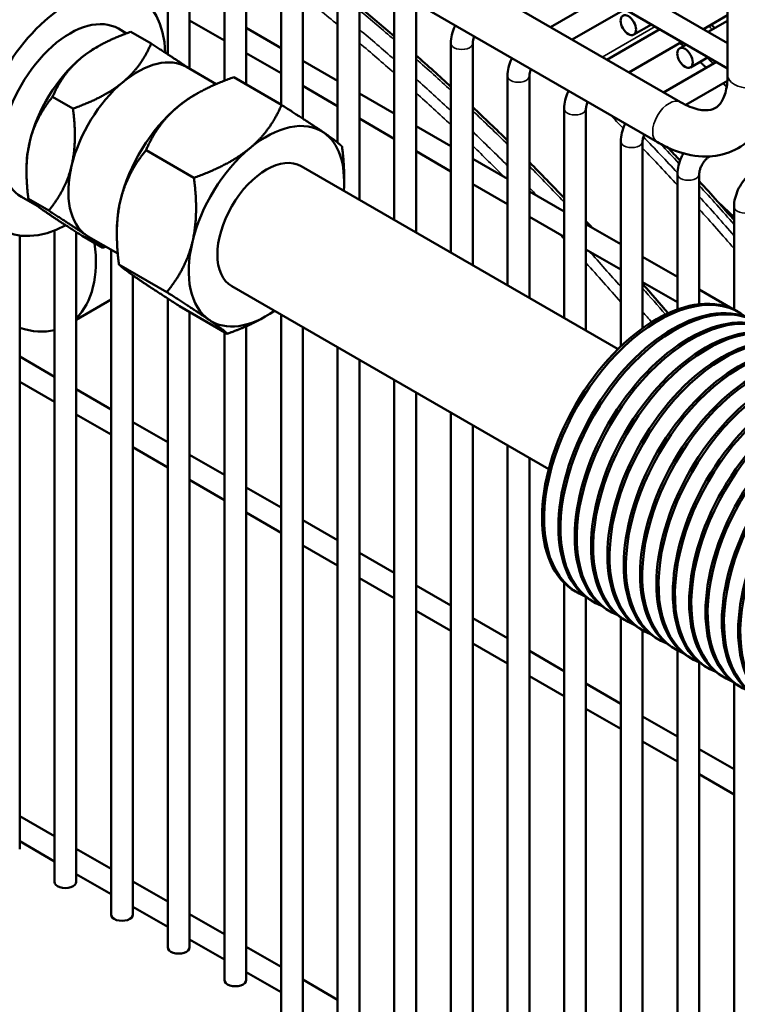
# Model space of a CAD drawing. Header units: inches. Extents: x 1 to 237, y 4 to 150.
# Tile 217 of 237: x 207.89 to 211.77, y 76.65 to 81.97. Entities that reach past the tile are written whole.
import ezdxf

# ---------------------------------------------------------------- set-up
doc = ezdxf.new("R2010")
doc.units = ezdxf.units.IN
doc.header["$LTSCALE"] = 7
doc.header["$MEASUREMENT"] = 0
doc.layers.add('Visible (ANSI)', color=7, linetype='Continuous', lineweight=50)
doc.layers.add('Visible Narrow (ANSI)', color=7, linetype='Continuous', lineweight=35)

msp = doc.modelspace()

# ---------------------------------------------------------------- linework, layer by layer
at = {"layer": 'Visible (ANSI)'}
for p, q in [((211.7181, 84.0909), (211.7181, 81.6721)), ((209.5183, 83.1147), (211.7181, 81.8446)), ((209.4002, 83.0465), (211.7181, 81.7082)), ((211.4637, 81.5252), (209.1144, 82.8815)), ((211.3387, 81.3086), (208.8644, 82.7372)), ((208.8086, 82.7049), (208.8086, 81.7065)), ((208.6905, 82.6368), (208.6905, 81.7841)), ((208.9967, 82.5513), (208.9967, 81.6413)), ((209.1149, 82.5513), (209.1149, 81.621)), ((209.303, 82.3745), (209.303, 81.5124)), ((209.4211, 82.3745), (209.4211, 81.4363)), ((209.6092, 82.1977), (209.6092, 81.3064)), ((209.7273, 82.1977), (209.7273, 80.9972)), ((211.0454, 82.0966), (210.7596, 81.9316)), ((209.9154, 82.0209), (209.9154, 80.8885)), ((210.0335, 82.0209), (210.0335, 80.8204)), ((211.1635, 82.0284), (210.8777, 81.8634)), ((211.7181, 81.995), (211.5878, 81.9198)), ((208.8086, 81.9668), (208.9967, 81.8582)), ((211.211, 81.8904), (211.3067, 81.9457)), ((211.6129, 81.9053), (211.7181, 81.966)), ((208.4241, 81.9228), (208.4679, 81.8975)), ((208.4905, 81.9057), (208.6008, 81.842)), ((209.1149, 81.9264), (209.303, 81.8178)), ((211.3516, 81.9198), (211.0658, 81.7548)), ((208.3016, 81.82), (208.3105, 81.8252)), ((210.2217, 81.8441), (210.2217, 80.7117)), ((210.3398, 81.8441), (210.3398, 80.6436)), ((211.4697, 81.8516), (211.184, 81.6866)), ((211.4581, 81.8159), (211.4948, 81.8371)), ((209.1149, 81.79), (209.303, 81.6814)), ((211.5172, 81.7136), (211.6129, 81.7689)), ((208.7928, 81.7157), (208.9528, 81.6233)), ((209.4211, 81.7496), (209.6092, 81.641)), ((211.6578, 81.743), (211.3721, 81.578)), ((210.5279, 81.6673), (210.5279, 80.5349)), ((210.646, 81.6673), (210.646, 80.4668)), ((209.3062, 81.5106), (209.0472, 81.6601)), ((209.4211, 81.6132), (209.6092, 81.5046)), ((211.717, 81.6408), (211.4913, 81.5105)), ((208.0678, 81.5545), (208.1782, 81.4908)), ((208.8354, 81.5641), (208.8454, 81.5698)), ((209.7273, 81.5728), (209.9154, 81.4642)), ((210.8341, 81.4905), (210.8341, 80.3581)), ((210.9522, 81.4905), (210.9522, 80.29)), ((209.7273, 81.4364), (209.9154, 81.3278)), ((210.0335, 81.396), (210.2217, 81.2874)), ((211.1403, 81.3137), (211.1403, 80.2043)), ((211.2585, 81.3137), (211.2585, 80.3029)), ((208.8324, 81.117), (208.5735, 81.2665)), ((210.0335, 81.2596), (210.2217, 81.151)), ((210.3398, 81.2192), (210.5279, 81.1106)), ((211.622, 81.2324), (211.6187, 81.2304)), ((207.9268, 81.1709), (207.9268, 81.1496)), ((211.1255, 80.1899), (209.4118, 81.1793)), ((211.4466, 81.1369), (211.4466, 80.4047)), ((211.5647, 81.1369), (211.5647, 80.4331)), ((209.6444, 81.097), (209.6444, 81.1209)), ((210.3398, 81.0828), (210.5279, 80.9742)), ((210.646, 81.0424), (210.8341, 80.9338)), ((207.8991, 81.0135), (207.9846, 80.9641)), ((207.9369, 81.0027), (208.0472, 80.939)), ((211.6659, 80.9861), (211.7528, 80.903)), ((211.7528, 80.9601), (211.7528, 80.4043)), ((210.646, 80.906), (210.8341, 80.7974)), ((210.9522, 80.8656), (211.1403, 80.757)), ((208.0781, 80.8317), (208.0781, 77.31)), ((208.1962, 80.8228), (208.1962, 77.31)), ((208.4154, 80.8366), (208.4154, 80.8127)), ((207.89, 80.8045), (207.89, 77.4868)), ((208.2286, 80.802), (208.3389, 80.7383)), ((208.2628, 80.7977), (208.4204, 80.7067)), ((208.3843, 80.7275), (208.3843, 77.1332)), ((210.9522, 80.7292), (211.1403, 80.6206)), ((211.2585, 80.6888), (211.4466, 80.5802)), ((208.6856, 80.4985), (208.4267, 80.648)), ((208.5024, 80.5889), (208.5024, 77.1332)), ((211.2585, 80.5524), (211.4466, 80.4438)), ((210.7505, 79.5404), (209.0368, 80.5298)), ((211.5647, 80.512), (211.7448, 80.408)), ((208.1962, 80.3492), (208.3843, 80.4578)), ((208.6905, 80.4636), (208.6905, 76.9564)), ((209.0126, 80.2735), (208.7536, 80.423)), ((208.8086, 80.3913), (208.8086, 76.9564)), ((209.2243, 80.3695), (209.2143, 80.3638)), ((209.303, 80.3761), (209.303, 73.4741)), ((208.9967, 80.2827), (208.9967, 76.7796)), ((209.1149, 80.3138), (209.1149, 76.7796)), ((209.4211, 80.3079), (209.4211, 73.221)), ((209.6092, 80.1993), (209.6092, 72.8138)), ((207.89, 80.1496), (208.0781, 80.041)), ((209.7273, 80.1311), (209.7273, 72.5576)), ((207.89, 80.0132), (208.0781, 79.9046)), ((209.9154, 80.0225), (209.9154, 72.1597)), ((208.1962, 79.9728), (208.3843, 79.8642)), ((210.0335, 79.9543), (210.0335, 71.9077)), ((208.1962, 79.8364), (208.3843, 79.7278)), ((210.2217, 79.8457), (210.2217, 71.5051)), ((208.5024, 79.796), (208.6905, 79.6874)), ((210.3398, 79.7775), (210.3398, 71.2765)), ((208.5024, 79.6596), (208.6905, 79.551)), ((210.5279, 79.6689), (210.5279, 71.3851)), ((208.8086, 79.6192), (208.9967, 79.5106)), ((210.646, 79.6007), (210.646, 71.4533)), ((208.8086, 79.4828), (208.9967, 79.3742)), ((209.1149, 79.4424), (209.303, 79.3338)), ((209.1149, 79.306), (209.303, 79.1974)), ((209.4211, 79.2656), (209.6092, 79.157)), ((209.4211, 79.1292), (209.6092, 79.0206)), ((209.7273, 79.0888), (209.9154, 78.9802)), ((209.7273, 78.9524), (209.9154, 78.8438)), ((210.0335, 78.912), (210.2217, 78.8034)), ((210.8341, 78.9266), (210.8341, 71.5619)), ((210.9071, 78.8726), (210.8958, 78.8792)), ((210.9522, 78.8495), (210.9522, 71.6301)), ((210.9955, 78.8216), (210.9842, 78.8281)), ((210.0335, 78.7756), (210.2217, 78.667)), ((210.3398, 78.7352), (210.5279, 78.6266)), ((211.0839, 78.7706), (211.0726, 78.7771)), ((211.1403, 78.7391), (211.1403, 71.7387)), ((211.1723, 78.7195), (211.1609, 78.7261)), ((211.2607, 78.6685), (211.2493, 78.675)), ((211.2585, 78.6698), (211.2585, 71.8069)), ((210.3398, 78.5988), (210.5279, 78.4902)), ((211.349, 78.6175), (211.3377, 78.624)), ((210.646, 78.5584), (210.8341, 78.4498)), ((211.4374, 78.5664), (211.4261, 78.573)), ((211.4466, 78.5614), (211.4466, 71.9155)), ((211.5258, 78.5154), (211.5145, 78.5219)), ((211.5647, 78.4967), (211.5647, 71.9837)), ((211.6142, 78.4644), (211.6029, 78.4709)), ((210.646, 78.422), (210.8341, 78.3134)), ((211.7026, 78.4134), (211.6913, 78.4199)), ((210.9522, 78.3816), (211.1403, 78.273)), ((211.7528, 78.3864), (211.7528, 72.0923)), ((210.9522, 78.2452), (211.1403, 78.1366)), ((211.2585, 78.2048), (211.4466, 78.0962)), ((211.2585, 78.0684), (211.4466, 77.9598)), ((211.5647, 78.028), (211.7528, 77.9194)), ((211.5647, 77.8916), (211.7528, 77.783)), ((207.89, 77.6655), (208.0781, 77.5569)), ((207.89, 77.5292), (208.0781, 77.4205)), ((208.1962, 77.4887), (208.3843, 77.3801)), ((208.1962, 77.3524), (208.3843, 77.2437)), ((208.5024, 77.3119), (208.6905, 77.2033)), ((208.5024, 77.1756), (208.6905, 77.0669)), ((208.8086, 77.1351), (208.9967, 77.0265)), ((208.8086, 76.9987), (208.9967, 76.8901)), ((209.1149, 76.9583), (209.303, 76.8497)), ((209.1149, 76.8219), (209.303, 76.7133)), ((209.4211, 76.7815), (209.6092, 76.6729))]:
    msp.add_line(p, q, dxfattribs=at)
for centre, major_axis, ratio, start_param, end_param in [((207.9706, 81.5784), (0.365, 0.6322), 0.57735, 0, 3.141593), ((208.1616, 81.4681), (0.365, 0.6322), 0.57735, 5.542975, 10.166659), ((208.1616, 81.4681), (0.2625, 0.4547), 0.57735, 0, 3.141593), ((208.3016, 81.3873), (0.265, 0.459), 0.57735, 0.785398, 1.001499), ((208.5278, 81.2567), (0.265, 0.459), 0.57735, 0, 1.001499), ((208.3016, 81.3873), (-0.265, -0.459), 0.57735, 4.143091, 5.190289), ((208.5278, 81.2567), (-0.265, -0.459), 0.57735, 4.143091, 5.190289), ((208.8354, 81.0791), (0.297, 0.5144), 0.57735, 0.785398, 1.001499), ((208.8354, 81.0791), (-0.297, -0.5144), 0.57735, 4.143091, 5.190289), ((209.2243, 80.8545), (0.297, 0.5144), 0.57735, 6.237486, 7.284684), ((209.2243, 80.8545), (0.297, 0.5144), 0.57735, 5.395634, 6.237486), ((208.3016, 81.3873), (-0.265, -0.459), 0.57735, 5.190289, 5.497787), ((209.2243, 80.8545), (-0.297, -0.5144), 0.57735, 4.143091, 5.190289), ((209.2243, 80.8545), (-0.1875, -0.3248), 0.57735, 3.141593, 6.283185), ((208.5278, 81.2567), (-0.265, -0.459), 0.57735, 5.190289, 6.237486), ((208.8354, 81.0791), (-0.297, -0.5144), 0.57735, 5.190289, 5.497787), ((207.7714, 80.9699), (0.375, -0.6495), 0.57735, 0.143642, 0.942813), ((208.5278, 81.2567), (-0.265, -0.459), 0.57735, 6.237486, 6.283185), ((209.2243, 80.8545), (-0.297, -0.5144), 0.57735, 5.190289, 6.237486), ((208.0167, 81.1116), (0.375, -0.6495), 0.57735, 0.372115, 0.378273), ((211.3333, 79.6369), (-0.4375, -0.7578), 0.57735, 3.141593, 6.283185), ((211.3446, 79.6304), (0.4375, 0.7578), 0.57735, 6.194986, 9.512978), ((211.4217, 79.5859), (-0.4375, -0.7578), 0.57735, 3.141593, 6.283185), ((209.2243, 80.8545), (-0.297, -0.5144), 0.57735, 6.237486, 7.170736), ((211.433, 79.5794), (0.4375, 0.7578), 0.57735, 6.194986, 9.512978), ((211.5101, 79.5349), (-0.4375, -0.7578), 0.57735, 3.141593, 6.283185), ((211.5214, 79.5283), (0.4375, 0.7578), 0.57735, 6.194986, 9.512978), ((211.5984, 79.4838), (-0.4375, -0.7578), 0.57735, 3.141593, 6.283185), ((211.6098, 79.4773), (0.4375, 0.7578), 0.57735, 6.194986, 9.512978), ((211.6868, 79.4328), (-0.4375, -0.7578), 0.57735, 3.141593, 6.283185), ((207.7714, 80.9699), (0.375, -0.6495), 0.57735, 5.723312, 6.114474), ((211.6982, 79.4263), (0.4375, 0.7578), 0.57735, 6.194986, 9.512978), ((211.7752, 79.3818), (-0.4375, -0.7578), 0.57735, 3.141593, 6.283185), ((211.7865, 79.3752), (0.4375, 0.7578), 0.57735, 6.194986, 9.512978), ((211.8636, 79.3308), (-0.4375, -0.7578), 0.57735, 3.141593, 6.283185), ((211.8749, 79.3242), (0.4375, 0.7578), 0.57735, 6.194986, 9.512978), ((211.952, 79.2797), (-0.4375, -0.7578), 0.57735, 3.141593, 6.283185), ((211.9633, 79.2732), (0.4375, 0.7578), 0.57735, 6.194986, 9.512978), ((212.0404, 79.2287), (-0.4375, -0.7578), 0.57735, 3.141593, 6.283185), ((212.0517, 79.2222), (0.4375, 0.7578), 0.57735, 6.194986, 9.512978), ((212.1288, 79.1777), (-0.4375, -0.7578), 0.57735, 3.141593, 6.283185), ((212.1401, 79.1711), (0.4375, 0.7578), 0.57735, 6.194986, 9.512978), ((212.2172, 79.1266), (-0.4375, -0.7578), 0.57735, 3.141593, 6.283185), ((212.2285, 79.1201), (0.4375, 0.7578), 0.57735, 6.194986, 9.512978), ((212.3056, 79.0756), (-0.4375, -0.7578), 0.57735, 3.141593, 6.283185), ((212.3169, 79.0691), (0.4375, 0.7578), 0.57735, 6.194986, 9.512978), ((212.3939, 79.0246), (-0.4375, -0.7578), 0.57735, 3.141593, 6.283185), ((212.4053, 79.018), (0.4375, 0.7578), 0.57735, 6.194986, 9.512978), ((208.1371, 77.31), (-0.0591, 0), 0.57735, 0, 3.141593), ((208.4433, 77.1332), (-0.0591, 0), 0.57735, 0, 3.141593), ((208.7496, 76.9564), (-0.0591, 0), 0.57735, 0, 3.141593), ((209.0558, 76.7796), (-0.0591, 0), 0.57735, 0, 3.141593), ((207.0359, 76.2632), (0.7929, 0.37), 0.757042, 3.050046, 6.374732)]:
    msp.add_ellipse(centre, major_axis=major_axis, ratio=ratio, start_param=start_param, end_param=end_param, dxfattribs=at)
for centre in [(211.1814, 81.9416), (211.4877, 81.7648)]:
    msp.add_ellipse(centre, major_axis=(-0.0295, 0.0511), ratio=0.57735, dxfattribs=at)
for points in [[(209.9154, 81.8814), (209.8529, 81.9352), (209.7902, 81.9881), (209.7273, 82.04)], [(211.6302, 81.9443), (211.6364, 81.9382), (211.6426, 81.9321), (211.6487, 81.926)], [(210.2217, 81.6089), (210.1592, 81.6663), (210.0965, 81.7228), (210.0335, 81.7784)], [(210.5279, 81.3179), (210.4655, 81.3791), (210.4028, 81.4395), (210.3398, 81.4989)], [(211.4606, 81.21), (211.4388, 81.2333), (211.4169, 81.2564), (211.395, 81.2795)], [(210.8341, 81.0077), (210.7718, 81.0728), (210.7091, 81.1372), (210.646, 81.2006)], [(211.6634, 80.989), (211.6306, 81.0254), (211.5977, 81.0617), (211.5647, 81.0977)], [(211.6634, 80.989), (211.6642, 80.988), (211.6651, 80.9871), (211.6659, 80.9861)], [(211.6659, 80.9861), (211.6669, 80.985), (211.668, 80.9838), (211.669, 80.9826)], [(210.9863, 80.8459), (210.975, 80.8582), (210.9636, 80.8704), (210.9522, 80.8826)], [(211.3962, 80.384), (211.3506, 80.4377), (211.3046, 80.4909), (211.2585, 80.5437)]]:
    msp.add_open_spline(points, degree=3, dxfattribs=at)
for points, knots in [([(210.2454, 81.9398), (210.2446, 81.9381), (210.2438, 81.9364), (210.2364, 81.9203), (210.2311, 81.9054), (210.2237, 81.875), (210.2217, 81.8596), (210.2217, 81.8441)], [0.9055652, 0.9055652, 0.9055652, 0.9055652, 0.9424778, 0.9424778, 1.2566371, 1.2566371, 1.5707963, 1.5707963, 1.5707963, 1.5707963]), ([(210.3482, 81.8805), (210.3465, 81.8765), (210.3451, 81.8726), (210.3422, 81.8631), (210.3411, 81.8577), (210.34, 81.8497), (210.3398, 81.8467), (210.3398, 81.8441)], [7.2892352, 7.2892352, 7.2892352, 7.2892352, 7.4480639, 7.4480639, 7.6857278, 7.6857278, 7.8539816, 7.8539816, 7.8539816, 7.8539816]), ([(210.5517, 81.763), (210.5509, 81.7613), (210.5501, 81.7596), (210.5426, 81.7435), (210.5373, 81.7286), (210.53, 81.6982), (210.5279, 81.6828), (210.5279, 81.6673)], [0.9055652, 0.9055652, 0.9055652, 0.9055652, 0.9424778, 0.9424778, 1.2566371, 1.2566371, 1.5707963, 1.5707963, 1.5707963, 1.5707963]), ([(210.6544, 81.7037), (210.6528, 81.6997), (210.6514, 81.6958), (210.6485, 81.6863), (210.6473, 81.6809), (210.6462, 81.6729), (210.646, 81.6698), (210.646, 81.6673)], [1.0060499, 1.0060499, 1.0060499, 1.0060499, 1.1648786, 1.1648786, 1.4025425, 1.4025425, 1.5707963, 1.5707963, 1.5707963, 1.5707963]), ([(211.9681, 81.6721), (211.9681, 81.6073), (211.9594, 81.5448), (211.9206, 81.4293), (211.89, 81.3759), (211.8129, 81.2979), (211.7703, 81.2703), (211.6786, 81.2367), (211.6301, 81.23), (211.5259, 81.2344), (211.4702, 81.2481), (211.39, 81.2811), (211.3641, 81.294), (211.3387, 81.3086)], [1.570796, 1.570796, 1.570796, 1.570796, 1.884956, 1.884956, 2.199115, 2.199115, 2.456255, 2.456255, 2.707204, 2.707204, 2.999159, 2.999159, 3.141593, 3.141593, 3.141593, 3.141593]), ([(211.7181, 81.6721), (211.7181, 81.6346), (211.7134, 81.602), (211.6982, 81.5495), (211.6877, 81.5301), (211.6652, 81.5021), (211.6536, 81.4939), (211.6239, 81.4827), (211.6048, 81.4798), (211.5541, 81.4859), (211.5234, 81.4948), (211.4812, 81.5154), (211.4725, 81.52), (211.4637, 81.5252)], [1.570796, 1.570796, 1.570796, 1.570796, 1.850268, 1.850268, 2.135839, 2.135839, 2.449999, 2.449999, 2.764158, 2.764158, 3.06526, 3.06526, 3.141593, 3.141593, 3.141593, 3.141593]), ([(210.8579, 81.5862), (210.8571, 81.5845), (210.8563, 81.5828), (210.8488, 81.5667), (210.8435, 81.5518), (210.8362, 81.5214), (210.8341, 81.506), (210.8341, 81.4905)], [0.9055652, 0.9055652, 0.9055652, 0.9055652, 0.9424778, 0.9424778, 1.2566371, 1.2566371, 1.5707963, 1.5707963, 1.5707963, 1.5707963]), ([(210.9606, 81.5269), (210.959, 81.5229), (210.9576, 81.519), (210.9547, 81.5095), (210.9535, 81.5041), (210.9524, 81.4961), (210.9522, 81.493), (210.9522, 81.4905)], [7.2892352, 7.2892352, 7.2892352, 7.2892352, 7.4480639, 7.4480639, 7.6857278, 7.6857278, 7.8539816, 7.8539816, 7.8539816, 7.8539816]), ([(211.1641, 81.4094), (211.1633, 81.4077), (211.1625, 81.406), (211.1551, 81.3899), (211.1498, 81.375), (211.1424, 81.3446), (211.1403, 81.3292), (211.1403, 81.3137)], [0.9055652, 0.9055652, 0.9055652, 0.9055652, 0.9424778, 0.9424778, 1.2566371, 1.2566371, 1.5707963, 1.5707963, 1.5707963, 1.5707963]), ([(211.2669, 81.3501), (211.2652, 81.3461), (211.2638, 81.3422), (211.2609, 81.3327), (211.2597, 81.3273), (211.2586, 81.3193), (211.2585, 81.3162), (211.2585, 81.3137)], [7.2892352, 7.2892352, 7.2892352, 7.2892352, 7.4480639, 7.4480639, 7.6857278, 7.6857278, 7.8539816, 7.8539816, 7.8539816, 7.8539816]), ([(211.4789, 81.2487), (211.4749, 81.2418), (211.4713, 81.2347), (211.4613, 81.2131), (211.456, 81.1982), (211.4486, 81.1678), (211.4466, 81.1524), (211.4466, 81.1369)], [0.7859324, 0.7859324, 0.7859324, 0.7859324, 0.9424778, 0.9424778, 1.2566371, 1.2566371, 1.5707963, 1.5707963, 1.5707963, 1.5707963]), ([(211.6187, 81.2304), (211.616, 81.2289), (211.6128, 81.2267), (211.6058, 81.221), (211.6019, 81.2173), (211.5941, 81.2086), (211.5901, 81.2035), (211.5825, 81.1922), (211.579, 81.1861), (211.5731, 81.1738), (211.5707, 81.1675), (211.5671, 81.1559), (211.566, 81.1505), (211.5649, 81.1425), (211.5647, 81.1394), (211.5647, 81.1369)], [6.283185, 6.283185, 6.283185, 6.283185, 6.489909, 6.489909, 6.71337, 6.71337, 6.952425, 6.952425, 7.200399, 7.200399, 7.448064, 7.448064, 7.685728, 7.685728, 7.853982, 7.853982, 7.853982, 7.853982]), ([(211.8658, 81.1559), (211.8525, 81.1482), (211.8401, 81.1387), (211.8175, 81.1171), (211.8072, 81.1051), (211.7889, 81.0791), (211.7808, 81.0652), (211.7675, 81.0363), (211.7622, 81.0214), (211.7549, 80.991), (211.7528, 80.9756), (211.7528, 80.9601)], [0, 0, 0, 0, 0.314159, 0.314159, 0.628319, 0.628319, 0.942478, 0.942478, 1.256637, 1.256637, 1.570796, 1.570796, 1.570796, 1.570796]), ([(211.7528, 80.8885), (211.7285, 80.916), (211.7042, 80.9434), (211.6762, 80.9747), (211.6726, 80.9787), (211.669, 80.9826)], [5.83384157, 5.83384157, 5.83384157, 5.83384157, 5.84596012, 5.84596012, 5.84773595, 5.84773595, 5.84773595, 5.84773595])]:
    msp.add_open_spline(points, degree=3, knots=knots, dxfattribs=at)
for points, weights in [([(208.4905, 81.9057), (208.3193, 81.8451), (208.2212, 81.7636)], [1.2428904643, 1.33902837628, 1.33902837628]), ([(208.6008, 81.842), (208.5456, 81.7144), (208.4475, 81.6329)], [1.2428904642, 1.33902837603, 1.33902837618]), ([(208.7988, 81.7122), (208.7316, 81.7582), (208.6008, 81.842)], [1.33885358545, 1.33492910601, 1.2428904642]), ([(211.479, 81.828), (211.4694, 81.837), (211.4599, 81.846)], [1.0013068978, 1.0013220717, 1.00133498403]), ([(208.2212, 81.7636), (208.1231, 81.6821), (208.0678, 81.5545)], [1.33902837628, 1.33902837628, 1.2428904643]), ([(211.603, 81.7114), (211.5859, 81.7274), (211.5688, 81.7434)], [1.00101509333, 1.0010683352, 1.00111437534]), ([(208.4475, 81.6329), (208.3494, 81.5515), (208.1782, 81.4908)], [1.33902837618, 1.33902837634, 1.2428904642]), ([(209.0472, 81.6601), (208.8553, 81.5921), (208.7454, 81.5008)], [1.38868741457, 1.4961027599, 1.4961027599]), ([(211.7133, 81.6089), (211.7034, 81.6181), (211.6935, 81.6272)], [1.00060008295, 1.00064382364, 1.00068519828]), ([(208.0678, 81.5545), (207.9748, 81.4401), (207.9444, 81.3121)], [1.2428904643, 1.33902837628, 1.33902837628]), ([(209.3062, 81.5106), (209.2442, 81.3676), (209.1343, 81.2763)], [1.38868741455, 1.49610275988, 1.49610275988]), ([(209.5346, 81.3606), (209.4587, 81.4128), (209.3062, 81.5106)], [1.49610275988, 1.49610275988, 1.38868741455]), ([(208.1782, 81.4908), (208.201, 81.3095), (208.1706, 81.1814)], [1.2428904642, 1.33902837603, 1.33902837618]), ([(208.7454, 81.5008), (208.6354, 81.4095), (208.5735, 81.2665)], [1.4961027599, 1.4961027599, 1.38868741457]), ([(209.6331, 81.2856), (209.6105, 81.3084), (209.5346, 81.3606)], [1.38868741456, 1.4961027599, 1.4961027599]), ([(207.9444, 81.3121), (207.914, 81.184), (207.9369, 81.0027)], [1.33902837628, 1.33902837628, 1.2428904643]), ([(208.5735, 81.2665), (208.4692, 81.1383), (208.4351, 80.9947)], [1.38868741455, 1.49610275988, 1.49610275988]), ([(209.1343, 81.2763), (209.0243, 81.1849), (208.8324, 81.117)], [1.4961027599, 1.4961027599, 1.38868741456]), ([(209.6444, 81.1209), (209.6444, 81.1962), (209.6331, 81.2856)], [1.46017179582, 1.43397758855, 1.38868741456]), ([(208.1706, 81.1814), (208.1403, 81.0534), (208.0472, 80.939)], [1.33902837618, 1.33902837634, 1.2428904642]), ([(208.8324, 81.117), (208.8581, 80.9137), (208.824, 80.7702)], [1.38868741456, 1.4961027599, 1.4961027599]), ([(207.9369, 81.0027), (207.957, 80.9823), (208.0247, 80.9358)], [1.2428904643, 1.33902837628, 1.33902837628]), ([(208.4351, 80.9947), (208.401, 80.8512), (208.4267, 80.648)], [1.49610275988, 1.49610275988, 1.38868741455]), ([(208.0247, 80.9358), (208.0924, 80.8892), (208.2286, 80.802)], [1.33902837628, 1.33902837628, 1.2428904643]), ([(208.0472, 80.939), (208.1833, 80.8517), (208.251, 80.8051)], [1.2428904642, 1.33902837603, 1.33902837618]), ([(208.251, 80.8051), (208.3187, 80.7586), (208.3389, 80.7383)], [1.33902837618, 1.33902837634, 1.2428904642]), ([(208.824, 80.7702), (208.79, 80.6267), (208.6856, 80.4985)], [1.4961027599, 1.4961027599, 1.38868741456]), ([(208.3389, 80.7383), (208.3473, 80.7412), (208.3554, 80.7442)], [1.2428904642, 1.24727063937, 1.25145124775]), ([(208.4267, 80.648), (208.4493, 80.6252), (208.5252, 80.573)], [1.38868741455, 1.49610275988, 1.49610275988]), ([(208.5252, 80.573), (208.601, 80.5208), (208.7536, 80.423)], [1.49610275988, 1.49610275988, 1.38868741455]), ([(208.6856, 80.4985), (208.8382, 80.4007), (208.9141, 80.3485)], [1.38868741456, 1.4961027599, 1.4961027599]), ([(208.9141, 80.3485), (208.9899, 80.2963), (209.0126, 80.2735)], [1.4961027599, 1.4961027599, 1.38868741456]), ([(209.0126, 80.2735), (209.1302, 80.3152), (209.2143, 80.3638)], [1.38868741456, 1.45261826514, 1.4784991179])]:
    msp.add_rational_spline(points, weights, degree=2, dxfattribs=at)
at = {"layer": 'Visible Narrow (ANSI)'}
msp.add_line((211.0405, 81.7695), (211.3262, 81.9344), dxfattribs=at)
for centre, major_axis, start_param, end_param in [((208.203, 75.2471), (4.7047, -8.1488), 2.143237, 2.172078), ((208.3042, 75.3055), (4.7244, -8.1829), 2.112643, 2.141555), ((209.4001, 75.9382), (4.7244, -8.1829), 2.015082, 2.01803), ((208.2308, 75.2631), (-4.7244, 8.1829), 5.242899, 5.271889), ((208.203, 75.2471), (4.7047, -8.1488), 2.095888, 2.125038), ((210.2807, 81.8441), (-0.0591, 0), 0, 3.141593), ((208.3042, 75.3055), (4.7244, -8.1829), 2.065117, 2.094385), ((209.3003, 75.8806), (4.7111, -8.1599), 1.99734, 2.002577), ((210.5869, 81.6673), (-0.0591, 0), 0, 3.141593), ((211.8431, 81.6721), (0.125, 0), 3.141593, 6.283185), ((208.2308, 75.2631), (-4.7244, 8.1829), 5.195221, 5.224586), ((208.203, 75.2471), (4.7047, -8.1488), 2.047934, 2.077471), ((211.4012, 81.4169), (-0.0625, -0.1083), 3.141593, 6.283185), ((208.3042, 75.3055), (4.7244, -8.1829), 2.016904, 2.046611), ((210.8932, 81.4905), (-0.0591, 0), 0, 3.141593), ((208.7714, 75.5752), (4.7111, -8.1599), 1.990552, 2.001977), ((208.2308, 75.2631), (-4.7244, 8.1829), 5.146822, 5.176647), ((208.203, 75.2471), (4.7047, -8.1488), 2.001984, 2.029247), ((211.1994, 81.3137), (-0.0591, 0), 0, 3.141593), ((208.7977, 75.5904), (-4.7244, 8.1829), 5.090111, 5.119946), ((208.8332, 75.6109), (4.7244, -8.1829), 1.952932, 1.969263), ((208.7714, 75.5752), (4.7111, -8.1599), 1.943013, 1.973642), ((211.5891, 81.2816), (0.0295, -0.0511), 0, 0.09711), ((208.3042, 75.3055), (4.7244, -8.1829), 1.967856, 1.998094), ((211.5056, 81.1369), (-0.0591, 0), 0, 3.141593), ((208.2308, 75.2631), (-4.7244, 8.1829), 5.120985, 5.12793), ((208.8332, 75.6109), (4.7244, -8.1829), 1.903951, 1.935024), ((208.7977, 75.5904), (-4.7244, 8.1829), 5.039636, 5.070795), ((208.7714, 75.5752), (4.7111, -8.1599), 1.89224, 1.923573), ((211.8119, 80.9601), (-0.0591, 0), 0, 3.141593), ((208.203, 75.2471), (4.7047, -8.1488), 1.949635, 1.95391), ((208.2308, 75.2631), (-4.7244, 8.1829), 5.047226, 5.075535), ((208.203, 75.2471), (4.7047, -8.1488), 1.89895, 1.930225), ((208.3042, 75.3055), (4.7244, -8.1829), 1.877575, 1.898187), ((208.2308, 75.2631), (-4.7244, 8.1829), 5.019314, 5.027493), ((208.203, 75.2471), (4.7047, -8.1488), 1.878637, 1.879068)]:
    msp.add_ellipse(centre, major_axis=major_axis, ratio=0.57735, start_param=start_param, end_param=end_param, dxfattribs=at)
msp.add_open_spline([(206.582, 82.6535), (206.5553, 82.5975), (206.5292, 82.4621), (206.5555, 82.2355), (206.6188, 82.0415), (206.6791, 81.9105), (206.7186, 81.8368), (206.7426, 81.7962), (206.7622, 81.7709), (206.778, 81.7601), (206.7995, 81.7627), (206.8398, 81.7751), (206.9248, 81.8082), (207.0354, 81.8548), (207.1585, 81.9102), (207.2889, 81.9709), (207.4644, 82.0563), (207.6647, 82.1602), (207.8188, 82.2466), (207.9126, 82.3053), (207.9466, 82.333), (207.9523, 82.3422), (207.9528, 82.3443)], degree=3, knots=[-17.764401, -17.764401, -17.764401, -17.764401, -17.093466, -16.394989, -15.696512, -15.347273, -15.172654, -14.998034, -14.95438, -14.910725, -14.823415, -14.648796, -14.299557, -13.60108, -13.251841, -12.902603, -12.204126, -11.505648, -10.98179, -10.457933, -9.934075, -9.728422, -9.728422, -9.728422, -9.728422], dxfattribs=at)

doc.saveas('drawing.dxf')
